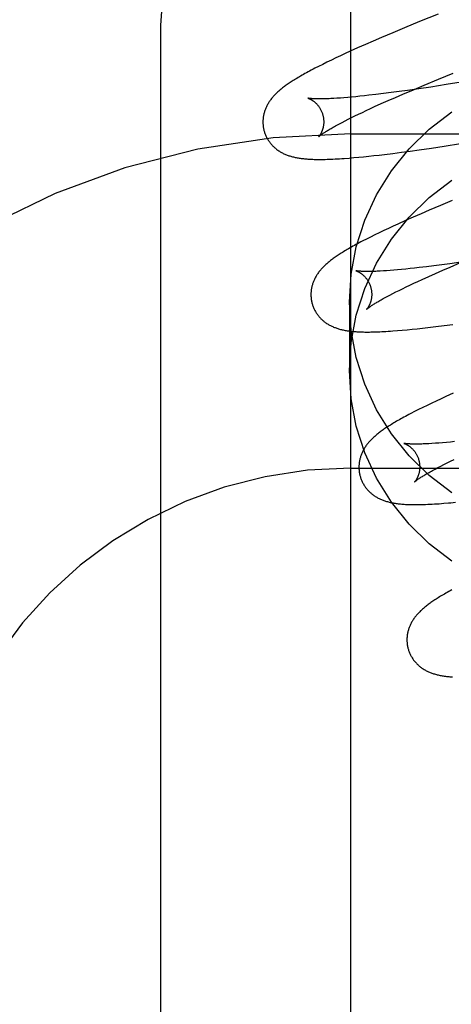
# Model space of a CAD drawing. Header units: inches. Extents: x 0 to 212, y 0 to 138.
# Tile 55 of 100: x 58.892 to 59.034, y 52.814 to 53.137. Entities that reach past the tile are written whole.
import ezdxf

# ---------------------------------------------------------------- set-up
doc = ezdxf.new("R2010")
doc.units = ezdxf.units.IN
doc.header["$LTSCALE"] = 11.6875
doc.header["$MEASUREMENT"] = 0
doc.linetypes.add('HIDDEN', pattern=[0.2, 0.1, -0.1])
doc.layers.add('DEFAULT_2', color=8, linetype='HIDDEN')

msp = doc.modelspace()

# ---------------------------------------------------------------- linework, layer by layer
at = {"layer": 'DEFAULT_2', "color": 8, "linetype": 'HIDDEN'}
for p, q in [((59.00051, 49.74075), (59.00051, 55.24126)), ((59.02923, 53.13936), (59.02308, 53.13685)), ((58.93801, 52.3926), (58.93801, 53.13565)), ((59.01813, 53.13481), (59.0143, 53.1332)), ((59.02308, 53.13685), (59.01813, 53.13481)), ((59.00789, 53.13046), (59.00527, 53.12932)), ((59.01059, 53.13163), (59.00789, 53.13046)), ((59.0143, 53.1332), (59.01059, 53.13163)), ((59.00273, 53.12819), (59.00027, 53.12708)), ((59.00527, 53.12932), (59.00273, 53.12819)), ((58.99408, 53.12419), (58.99262, 53.12348)), ((58.99558, 53.12491), (58.99408, 53.12419)), ((58.99712, 53.12563), (58.99558, 53.12491)), ((58.99868, 53.12635), (58.99712, 53.12563)), ((59.00027, 53.12708), (58.99868, 53.12635)), ((58.98991, 53.12212), (58.98866, 53.12149)), ((58.99123, 53.12279), (58.98991, 53.12212)), ((58.99262, 53.12348), (58.99123, 53.12279)), ((59.02464, 53.11596), (59.02932, 53.1179)), ((59.02932, 53.1179), (59.03418, 53.11989)), ((59.01911, 53.11422), (59.01638, 53.11385)), ((59.01763, 53.11299), (59.02106, 53.11445)), ((59.02288, 53.11476), (59.01911, 53.11422)), ((59.02106, 53.11445), (59.02464, 53.11596)), ((59.02679, 53.11534), (59.02288, 53.11476)), ((59.03186, 53.11611), (59.02679, 53.11534)), ((59.0382, 53.11711), (59.03186, 53.11611)), ((58.99706, 53.11171), (58.99594, 53.11163)), ((58.99823, 53.1118), (58.99706, 53.11171)), ((58.99947, 53.1119), (58.99823, 53.1118)), ((59.00075, 53.11202), (58.99947, 53.1119)), ((59.0021, 53.11214), (59.00075, 53.11202)), ((59.00349, 53.11228), (59.0021, 53.11214)), ((59.00494, 53.11244), (59.00349, 53.11228)), ((59.00643, 53.1126), (59.00494, 53.11244)), ((59.00877, 53.11287), (59.00643, 53.1126)), ((59.01121, 53.11317), (59.00877, 53.11287)), ((59.01375, 53.1135), (59.01121, 53.11317)), ((59.01278, 53.11087), (59.01516, 53.11192)), ((59.01638, 53.11385), (59.01375, 53.1135)), ((59.01516, 53.11192), (59.01763, 53.11299)), ((59.00558, 53.10761), (59.00693, 53.10824)), ((59.00693, 53.10824), (59.00832, 53.10887)), ((59.00832, 53.10887), (59.0105, 53.10986)), ((59.0105, 53.10986), (59.01278, 53.11087)), ((58.9986, 53.10421), (58.99963, 53.10474)), ((58.99963, 53.10474), (59.00071, 53.10528)), ((59.00071, 53.10528), (59.00185, 53.10584)), ((59.00185, 53.10584), (59.00304, 53.10641)), ((59.00304, 53.10641), (59.00429, 53.107)), ((59.00429, 53.107), (59.00558, 53.10761)), ((58.99672, 53.10323), (58.99763, 53.10371)), ((58.99763, 53.10371), (58.9986, 53.10421)), ((59.00051, 53.09993), (59.50051, 53.09993)), ((59.023, 53.09467), (59.02706, 53.09525)), ((59.02706, 53.09525), (59.03122, 53.09588)), ((59.03122, 53.09588), (59.03658, 53.0967)), ((58.9999, 53.09196), (59.00148, 53.0921)), ((59.00148, 53.0921), (59.00308, 53.09224)), ((59.00308, 53.09224), (59.00471, 53.0924)), ((59.00471, 53.0924), (59.00637, 53.09257)), ((59.00637, 53.09257), (59.00808, 53.09276)), ((59.00808, 53.09276), (59.00982, 53.09296)), ((59.00982, 53.09296), (59.01161, 53.09317)), ((59.01161, 53.09317), (59.01435, 53.09351)), ((59.01435, 53.09351), (59.01716, 53.09387)), ((59.01716, 53.09387), (59.02004, 53.09426)), ((59.02004, 53.09426), (59.023, 53.09467)), ((59.03001, 53.07638), (59.02631, 53.0748)), ((59.03384, 53.07798), (59.03001, 53.07638)), ((59.021, 53.0725), (59.01846, 53.07137)), ((59.02361, 53.07364), (59.021, 53.0725)), ((59.02631, 53.0748), (59.02361, 53.07364)), ((59.01441, 53.06953), (59.01286, 53.06881)), ((59.016, 53.07026), (59.01441, 53.06953)), ((59.01846, 53.07137), (59.016, 53.07026)), ((59.00698, 53.06598), (59.00566, 53.06532)), ((59.00838, 53.06667), (59.00698, 53.06598)), ((59.00984, 53.06738), (59.00838, 53.06667)), ((59.01133, 53.0681), (59.00984, 53.06738)), ((59.01286, 53.06881), (59.01133, 53.0681)), ((59.00566, 53.06532), (59.00442, 53.06468)), ((59.02534, 53.05618), (59.02297, 53.0559)), ((59.02781, 53.05648), (59.02534, 53.05618)), ((59.03038, 53.05682), (59.02781, 53.05648)), ((59.03304, 53.05717), (59.03038, 53.05682)), ((59.03073, 53.05503), (59.03319, 53.0561)), ((59.03673, 53.05769), (59.03304, 53.05717)), ((59.03319, 53.0561), (59.03661, 53.05756)), ((59.01227, 53.05488), (59.01119, 53.05481)), ((59.01342, 53.05496), (59.01227, 53.05488)), ((59.01462, 53.05506), (59.01342, 53.05496)), ((59.01588, 53.05516), (59.01462, 53.05506)), ((59.0172, 53.05529), (59.01588, 53.05516)), ((59.01856, 53.05542), (59.0172, 53.05529)), ((59.01998, 53.05557), (59.01856, 53.05542)), ((59.02145, 53.05572), (59.01998, 53.05557)), ((59.02297, 53.0559), (59.02145, 53.05572)), ((59.02394, 53.05201), (59.0261, 53.05298)), ((59.0261, 53.05298), (59.02837, 53.05399)), ((59.02837, 53.05399), (59.03073, 53.05503)), ((59.01752, 53.04898), (59.0187, 53.04956)), ((59.0187, 53.04956), (59.01993, 53.05014)), ((59.01993, 53.05014), (59.02122, 53.05075)), ((59.02122, 53.05075), (59.02255, 53.05137)), ((59.02255, 53.05137), (59.02394, 53.05201)), ((59.01243, 53.04639), (59.01333, 53.04687)), ((59.01333, 53.04687), (59.01429, 53.04737)), ((59.01429, 53.04737), (59.01531, 53.04789)), ((59.01531, 53.04789), (59.01639, 53.04843)), ((59.01639, 53.04843), (59.01752, 53.04898)), ((59.00001, 53.04451), (59.00001, 53.02202)), ((59.02579, 53.03619), (59.02848, 53.03651)), ((59.02848, 53.03651), (59.03125, 53.03686)), ((59.03125, 53.03686), (59.03408, 53.03723)), ((59.01582, 53.03518), (59.01741, 53.03532)), ((59.01741, 53.03532), (59.01904, 53.03547)), ((59.01904, 53.03547), (59.02068, 53.03563)), ((59.02068, 53.03563), (59.02235, 53.0358)), ((59.02235, 53.0358), (59.02405, 53.03599)), ((59.02405, 53.03599), (59.02579, 53.03619)), ((59.0342, 53.01456), (59.03175, 53.01345)), ((59.0256, 53.01058), (59.02414, 53.00987)), ((59.02709, 53.01129), (59.0256, 53.01058)), ((59.02861, 53.012), (59.02709, 53.01129)), ((59.03016, 53.01272), (59.02861, 53.012)), ((59.03175, 53.01345), (59.03016, 53.01272)), ((59.02142, 53.00851), (59.02019, 53.00787)), ((59.02275, 53.00918), (59.02142, 53.00851)), ((59.02414, 53.00987), (59.02275, 53.00918)), ((59.02829, 52.9981), (59.02719, 52.99803)), ((59.02944, 52.99819), (59.02829, 52.9981)), ((59.03066, 52.99828), (59.02944, 52.99819)), ((59.03192, 52.9984), (59.03066, 52.99828)), ((59.03325, 52.99852), (59.03192, 52.9984)), ((59.03462, 52.99866), (59.03325, 52.99852)), ((59.0301, 52.99059), (59.03112, 52.99111)), ((59.03112, 52.99111), (59.0322, 52.99165)), ((59.0322, 52.99165), (59.03333, 52.9922)), ((59.03333, 52.9922), (59.03451, 52.99277)), ((59.00051, 52.98993), (59.50051, 52.98993)), ((59.02823, 52.98961), (59.02914, 52.99009)), ((59.02914, 52.99009), (59.0301, 52.99059)), ((59.03104, 52.97835), (59.03259, 52.97847))]:
    msp.add_line(p, q, dxfattribs=at)
for points in [[(58.93801, 53.13565), (58.93865, 53.14526), (58.94055, 53.15472), (58.94368, 53.16385), (58.948, 53.17252), (58.95343, 53.18056), (58.95989, 53.18784), (58.96726, 53.19424), (58.97542, 53.19963), (58.98424, 53.20393), (58.99355, 53.20706), (59.00319, 53.20895), (59.01301, 53.20959)], [(58.98866, 53.12149), (58.98807, 53.12118), (58.9875, 53.12087), (58.98695, 53.12058), (58.98641, 53.12029), (58.98589, 53.12001), (58.98539, 53.11973), (58.98491, 53.11946), (58.98444, 53.11919), (58.98399, 53.11893), (58.98356, 53.11868), (58.98313, 53.11843), (58.98272, 53.11818), (58.98233, 53.11794), (58.98194, 53.11771), (58.98157, 53.11747), (58.98121, 53.11724), (58.98085, 53.11701), (58.98051, 53.11679), (58.98018, 53.11656), (58.97985, 53.11634), (58.97954, 53.11612), (58.97923, 53.11591), (58.97893, 53.11569), (58.97864, 53.11547), (58.97835, 53.11526), (58.97807, 53.11504), (58.9778, 53.11483), (58.97754, 53.11462), (58.97728, 53.1144), (58.97702, 53.11419)], [(58.97702, 53.11419), (58.97678, 53.11397), (58.97653, 53.11376), (58.9763, 53.11354), (58.97606, 53.11332), (58.97584, 53.1131), (58.97562, 53.11288), (58.9754, 53.11266), (58.97519, 53.11243), (58.97499, 53.1122), (58.97479, 53.11198), (58.9746, 53.11175), (58.97441, 53.11152), (58.97423, 53.11128), (58.97406, 53.11105), (58.97389, 53.11081), (58.97372, 53.11057), (58.97356, 53.11033), (58.97341, 53.11009), (58.97326, 53.10984), (58.97312, 53.1096), (58.97299, 53.10935), (58.97286, 53.1091), (58.97273, 53.10885), (58.97262, 53.1086), (58.97251, 53.10835), (58.97241, 53.10809), (58.97231, 53.10784), (58.97222, 53.10759), (58.97213, 53.10733), (58.97205, 53.10707), (58.97198, 53.10681), (58.97191, 53.10655), (58.97185, 53.10629), (58.97179, 53.10602), (58.97174, 53.10575), (58.9717, 53.10548), (58.97166, 53.10521), (58.97163, 53.10494), (58.97161, 53.10466), (58.97159, 53.10439), (58.97158, 53.10411), (58.97158, 53.10383), (58.97158, 53.10355), (58.97159, 53.10327), (58.97161, 53.103), (58.97163, 53.10272), (58.97166, 53.10244), (58.9717, 53.10216), (58.97174, 53.10189), (58.9718, 53.10161), (58.97185, 53.10134), (58.97192, 53.10106), (58.97198, 53.10083)], [(58.98641, 53.11165), (58.9864, 53.11166), (58.98639, 53.11166), (58.98639, 53.11166), (58.98641, 53.11165), (58.98643, 53.11165), (58.98646, 53.11164), (58.98649, 53.11163), (58.98654, 53.11161), (58.98659, 53.11159), (58.98664, 53.11157), (58.98671, 53.11155), (58.98677, 53.11152), (58.98684, 53.11149), (58.98692, 53.11146), (58.987, 53.11142), (58.98709, 53.11138), (58.98718, 53.11134), (58.98727, 53.11129), (58.98737, 53.11124), (58.98747, 53.11118), (58.98757, 53.11112), (58.98768, 53.11106), (58.98779, 53.11099), (58.9879, 53.11091), (58.98802, 53.11083), (58.98814, 53.11075), (58.98826, 53.11066), (58.98838, 53.11056), (58.98851, 53.11046), (58.98863, 53.11036), (58.98876, 53.11024), (58.98889, 53.11012), (58.98902, 53.11), (58.98915, 53.10987), (58.98928, 53.10973), (58.98941, 53.10958), (58.98954, 53.10943), (58.98968, 53.10927), (58.98981, 53.10911), (58.98993, 53.10893), (58.99006, 53.10875), (58.99018, 53.10857), (58.99031, 53.10837), (58.99042, 53.10817), (58.99054, 53.10797), (58.99065, 53.10776), (58.99075, 53.10754), (58.99085, 53.10732), (58.99094, 53.10709), (58.99103, 53.10686), (58.99112, 53.10663), (58.99119, 53.10639), (58.99125, 53.10619)], [(58.99594, 53.11163), (58.99488, 53.11157), (58.99438, 53.11154), (58.99389, 53.11152), (58.99341, 53.11149), (58.99295, 53.11148), (58.99251, 53.11146), (58.99208, 53.11145), (58.99167, 53.11144), (58.99127, 53.11143), (58.99089, 53.11142), (58.99053, 53.11142), (58.99018, 53.11142), (58.98985, 53.11142), (58.98953, 53.11142), (58.98923, 53.11143), (58.98895, 53.11144), (58.98868, 53.11145), (58.98843, 53.11146), (58.9882, 53.11147), (58.98798, 53.11148), (58.98778, 53.11149), (58.98759, 53.11151), (58.98742, 53.11152), (58.98726, 53.11154), (58.98712, 53.11155), (58.98699, 53.11156), (58.98687, 53.11158), (58.98677, 53.11159), (58.98668, 53.1116), (58.98661, 53.11162), (58.98654, 53.11163), (58.98649, 53.11164), (58.98645, 53.11164), (58.98642, 53.11165), (58.98641, 53.11165)], [(58.99125, 53.10619), (58.99131, 53.10598), (58.99136, 53.10573), (58.99141, 53.10549), (58.99146, 53.10525), (58.99149, 53.10501), (58.99152, 53.10477), (58.99154, 53.10453), (58.99156, 53.10429), (58.99157, 53.10406), (58.99157, 53.10382), (58.99157, 53.1036), (58.99156, 53.10337), (58.99154, 53.10315), (58.99152, 53.10294), (58.99149, 53.10273), (58.99146, 53.10252), (58.99143, 53.10233), (58.99139, 53.10213), (58.99135, 53.10195), (58.99131, 53.10177), (58.99126, 53.10159), (58.99121, 53.10142), (58.99116, 53.10126), (58.99111, 53.10111), (58.99105, 53.10095), (58.991, 53.10081), (58.99094, 53.10067), (58.99088, 53.10054), (58.99082, 53.10041), (58.99076, 53.10029), (58.99071, 53.10017), (58.99065, 53.10006), (58.99059, 53.09996), (58.99053, 53.09986), (58.99048, 53.09976), (58.99042, 53.09967), (58.99037, 53.09959), (58.99031, 53.09951), (58.99026, 53.09943), (58.99022, 53.09937), (58.99017, 53.0993), (58.99013, 53.09925), (58.99008, 53.09919), (58.99005, 53.09915), (58.99001, 53.09911), (58.98998, 53.09907), (58.98996, 53.09904), (58.98994, 53.09902), (58.98992, 53.09901), (58.98991, 53.09899), (58.98991, 53.09899)], [(59.00001, 53.04451), (59.0006, 53.05375), (59.00228, 53.06273), (59.00509, 53.07151), (59.00895, 53.0799), (59.01383, 53.08776), (59.01963, 53.09501), (59.02629, 53.10151), (59.0337, 53.10718)], [(58.98991, 53.09899), (58.98992, 53.099), (58.98993, 53.09901), (58.98996, 53.09904), (58.98999, 53.09906), (58.99003, 53.0991), (58.99008, 53.09914), (58.99014, 53.09919), (58.99021, 53.09925), (58.99029, 53.09931), (58.99038, 53.09939), (58.99048, 53.09946), (58.9906, 53.09955), (58.99073, 53.09965), (58.99087, 53.09975), (58.99102, 53.09986), (58.99119, 53.09997), (58.99137, 53.1001), (58.99157, 53.10023), (58.99178, 53.10037), (58.992, 53.10051), (58.99224, 53.10066), (58.9925, 53.10082), (58.99277, 53.10099), (58.99305, 53.10116), (58.99335, 53.10134), (58.99367, 53.10153), (58.994, 53.10172), (58.99434, 53.10192), (58.9947, 53.10212), (58.99507, 53.10233), (58.99546, 53.10255), (58.99587, 53.10277), (58.99629, 53.103), (58.99672, 53.10323)], [(58.97198, 53.10083), (58.97205, 53.1006), (58.97213, 53.10033), (58.97222, 53.10007), (58.97232, 53.09981), (58.97243, 53.09955), (58.97254, 53.09929), (58.97265, 53.09903), (58.97278, 53.09878), (58.97291, 53.09854), (58.97304, 53.09829), (58.97318, 53.09805), (58.97333, 53.09782), (58.97348, 53.09759), (58.97364, 53.09736), (58.9738, 53.09714), (58.97397, 53.09692), (58.97414, 53.0967), (58.97432, 53.0965), (58.9745, 53.09629), (58.97468, 53.09609), (58.97487, 53.0959), (58.97506, 53.09571), (58.97526, 53.09552), (58.97546, 53.09534), (58.97567, 53.09517), (58.97588, 53.095), (58.97609, 53.09483), (58.97631, 53.09467), (58.97653, 53.09451), (58.97676, 53.09436), (58.97699, 53.0942), (58.97723, 53.09406), (58.97748, 53.09391), (58.97773, 53.09377), (58.97798, 53.09364), (58.97824, 53.09351), (58.97849, 53.09339), (58.97876, 53.09327), (58.97902, 53.09315), (58.9793, 53.09304), (58.97957, 53.09293), (58.97985, 53.09283), (58.98013, 53.09274), (58.98042, 53.09264), (58.98071, 53.09255), (58.98101, 53.09247), (58.98131, 53.09239), (58.98161, 53.09231), (58.98191, 53.09224), (58.98222, 53.09217), (58.98254, 53.09211), (58.98286, 53.09205), (58.98318, 53.09199), (58.98351, 53.09194), (58.98384, 53.09189), (58.98418, 53.09184), (58.98453, 53.0918), (58.98488, 53.09176), (58.98524, 53.09172), (58.9856, 53.09169), (58.98598, 53.09166), (58.98637, 53.09163), (58.98676, 53.0916), (58.98717, 53.09158), (58.98759, 53.09156), (58.98803, 53.09155), (58.98847, 53.09153), (58.98893, 53.09152), (58.98941, 53.09151), (58.9899, 53.09151), (58.99042, 53.09151), (58.99095, 53.09151), (58.9915, 53.09152), (58.99207, 53.09153), (58.99266, 53.09155), (58.99328, 53.09157), (58.99393, 53.09159), (58.99461, 53.09162), (58.99531, 53.09166), (58.99604, 53.09169), (58.99678, 53.09174), (58.99755, 53.09179), (58.99832, 53.09184), (58.9999, 53.09196)], [(59.00001, 53.02202), (59.0006, 53.03126), (59.00228, 53.04024), (59.00509, 53.04902), (59.00895, 53.05741), (59.01383, 53.06527), (59.01963, 53.07251), (59.02629, 53.07901), (59.0337, 53.08469)], [(59.00442, 53.06468), (59.00383, 53.06437), (59.00326, 53.06407), (59.00271, 53.06377), (59.00218, 53.06348), (59.00166, 53.0632), (59.00116, 53.06293), (59.00068, 53.06266), (59.00022, 53.06239), (58.99976, 53.06213), (58.99933, 53.06188), (58.99891, 53.06163), (58.9985, 53.06138), (58.9981, 53.06114), (58.99772, 53.0609), (58.99734, 53.06067), (58.99698, 53.06044), (58.99663, 53.06021), (58.99629, 53.05999), (58.99595, 53.05976), (58.99563, 53.05954), (58.99531, 53.05932), (58.99501, 53.0591), (58.99471, 53.05889), (58.99442, 53.05867), (58.99413, 53.05846), (58.99385, 53.05824), (58.99358, 53.05803), (58.99332, 53.05782), (58.99306, 53.0576), (58.9928, 53.05739)], [(58.9928, 53.05739), (58.99256, 53.05717), (58.99231, 53.05696), (58.99208, 53.05674), (58.99185, 53.05652), (58.99162, 53.0563), (58.9914, 53.05608), (58.99119, 53.05586), (58.99098, 53.05563), (58.99077, 53.05541), (58.99058, 53.05518), (58.99038, 53.05495), (58.9902, 53.05472), (58.99002, 53.05448), (58.98984, 53.05425), (58.98967, 53.05401), (58.98951, 53.05378), (58.98935, 53.05354), (58.9892, 53.05329), (58.98905, 53.05305), (58.98891, 53.0528), (58.98877, 53.05255), (58.98865, 53.0523), (58.98852, 53.05205), (58.98841, 53.0518), (58.9883, 53.05155), (58.9882, 53.0513), (58.9881, 53.05105), (58.98801, 53.05079), (58.98792, 53.05054), (58.98784, 53.05028), (58.98777, 53.05002), (58.9877, 53.04976), (58.98764, 53.04949), (58.98758, 53.04922), (58.98753, 53.04896), (58.98749, 53.04869), (58.98745, 53.04841), (58.98742, 53.04814), (58.9874, 53.04787), (58.98738, 53.04759), (58.98737, 53.04731), (58.98737, 53.04704), (58.98737, 53.04676), (58.98738, 53.04648), (58.9874, 53.0462), (58.98742, 53.04592), (58.98745, 53.04565), (58.98749, 53.04537), (58.98753, 53.04509), (58.98759, 53.04482), (58.98765, 53.04454), (58.98771, 53.04427), (58.98777, 53.04404)], [(59.0022, 53.05486), (59.00219, 53.05486), (59.00218, 53.05487), (59.00218, 53.05487), (59.0022, 53.05486), (59.00222, 53.05485), (59.00225, 53.05485), (59.00229, 53.05483), (59.00233, 53.05482), (59.00238, 53.0548), (59.00244, 53.05478), (59.0025, 53.05476), (59.00256, 53.05473), (59.00264, 53.0547), (59.00271, 53.05467), (59.0028, 53.05463), (59.00288, 53.05459), (59.00297, 53.05455), (59.00306, 53.0545), (59.00316, 53.05445), (59.00326, 53.05439), (59.00337, 53.05433), (59.00347, 53.05426), (59.00358, 53.05419), (59.0037, 53.05412), (59.00381, 53.05404), (59.00393, 53.05396), (59.00405, 53.05387), (59.00417, 53.05377), (59.0043, 53.05367), (59.00442, 53.05356), (59.00455, 53.05345), (59.00468, 53.05333), (59.00481, 53.05321), (59.00494, 53.05308), (59.00507, 53.05294), (59.0052, 53.05279), (59.00534, 53.05264), (59.00547, 53.05248), (59.0056, 53.05231), (59.00573, 53.05214), (59.00585, 53.05196), (59.00598, 53.05177), (59.0061, 53.05158), (59.00621, 53.05138), (59.00633, 53.05118), (59.00644, 53.05097), (59.00654, 53.05075), (59.00664, 53.05053), (59.00674, 53.0503), (59.00682, 53.05007), (59.00691, 53.04984), (59.00698, 53.0496), (59.00704, 53.0494)], [(59.01119, 53.05481), (59.01016, 53.05475), (59.00967, 53.05472), (59.00919, 53.0547), (59.00874, 53.05468), (59.00829, 53.05467), (59.00786, 53.05466), (59.00745, 53.05464), (59.00706, 53.05464), (59.00668, 53.05463), (59.00631, 53.05463), (59.00597, 53.05463), (59.00563, 53.05463), (59.00532, 53.05463), (59.00502, 53.05464), (59.00474, 53.05465), (59.00447, 53.05465), (59.00422, 53.05466), (59.00399, 53.05468), (59.00377, 53.05469), (59.00357, 53.0547), (59.00338, 53.05472), (59.00321, 53.05473), (59.00305, 53.05474), (59.00291, 53.05476), (59.00278, 53.05477), (59.00266, 53.05479), (59.00256, 53.0548), (59.00247, 53.05481), (59.0024, 53.05483), (59.00233, 53.05484), (59.00228, 53.05485), (59.00224, 53.05485), (59.00221, 53.05486), (59.0022, 53.05486)], [(59.00704, 53.0494), (59.0071, 53.04919), (59.00715, 53.04894), (59.0072, 53.0487), (59.00725, 53.04846), (59.00728, 53.04822), (59.00731, 53.04798), (59.00733, 53.04774), (59.00735, 53.0475), (59.00736, 53.04727), (59.00736, 53.04704), (59.00736, 53.04681), (59.00735, 53.04659), (59.00733, 53.04637), (59.00731, 53.04615), (59.00729, 53.04594), (59.00726, 53.04574), (59.00722, 53.04554), (59.00718, 53.04535), (59.00714, 53.04516), (59.0071, 53.04498), (59.00705, 53.04481), (59.007, 53.04464), (59.00695, 53.04448), (59.0069, 53.04432), (59.00684, 53.04417), (59.00679, 53.04403), (59.00673, 53.04389), (59.00668, 53.04376), (59.00662, 53.04363), (59.00656, 53.04351), (59.0065, 53.04339), (59.00644, 53.04328), (59.00638, 53.04317), (59.00633, 53.04307), (59.00627, 53.04298), (59.00622, 53.04289), (59.00616, 53.0428), (59.00611, 53.04272), (59.00606, 53.04265), (59.00601, 53.04258), (59.00596, 53.04252), (59.00592, 53.04246), (59.00588, 53.04241), (59.00584, 53.04236), (59.00581, 53.04232), (59.00578, 53.04229), (59.00575, 53.04226), (59.00573, 53.04223), (59.00571, 53.04222), (59.0057, 53.0422), (59.0057, 53.0422)], [(59.0057, 53.0422), (59.00571, 53.04221), (59.00572, 53.04222), (59.00574, 53.04224), (59.00577, 53.04227), (59.00581, 53.0423), (59.00586, 53.04234), (59.00592, 53.04239), (59.00599, 53.04245), (59.00607, 53.04251), (59.00616, 53.04258), (59.00626, 53.04266), (59.00637, 53.04275), (59.0065, 53.04284), (59.00664, 53.04294), (59.00679, 53.04305), (59.00695, 53.04316), (59.00713, 53.04329), (59.00733, 53.04341), (59.00753, 53.04355), (59.00776, 53.0437), (59.00799, 53.04385), (59.00825, 53.04401), (59.00851, 53.04417), (59.00879, 53.04434), (59.00909, 53.04452), (59.0094, 53.0447), (59.00973, 53.04489), (59.01007, 53.04509), (59.01042, 53.04529), (59.01079, 53.0455), (59.01118, 53.04572), (59.01158, 53.04594), (59.012, 53.04616), (59.01243, 53.04639)], [(58.98777, 53.04404), (58.98784, 53.04381), (58.98792, 53.04354), (58.98801, 53.04328), (58.98811, 53.04302), (58.98822, 53.04276), (58.98833, 53.0425), (58.98844, 53.04225), (58.98857, 53.04199), (58.98869, 53.04175), (58.98883, 53.0415), (58.98897, 53.04127), (58.98912, 53.04103), (58.98927, 53.0408), (58.98943, 53.04057), (58.98959, 53.04035), (58.98975, 53.04013), (58.98993, 53.03992), (58.9901, 53.03971), (58.99028, 53.0395), (58.99047, 53.03931), (58.99066, 53.03911), (58.99085, 53.03892), (58.99105, 53.03874), (58.99125, 53.03856), (58.99145, 53.03838), (58.99166, 53.03821), (58.99187, 53.03804), (58.99209, 53.03788), (58.99231, 53.03772), (58.99254, 53.03757), (58.99278, 53.03742), (58.99301, 53.03727), (58.99326, 53.03713), (58.99351, 53.03699), (58.99376, 53.03685), (58.99402, 53.03672), (58.99427, 53.0366), (58.99454, 53.03648), (58.9948, 53.03636), (58.99507, 53.03625), (58.99535, 53.03615), (58.99563, 53.03605), (58.99591, 53.03595), (58.9962, 53.03586), (58.99649, 53.03577), (58.99678, 53.03568), (58.99708, 53.0356), (58.99738, 53.03553), (58.99769, 53.03545), (58.998, 53.03539), (58.99831, 53.03532), (58.99863, 53.03526), (58.99895, 53.03521), (58.99928, 53.03515), (58.99961, 53.0351), (58.99995, 53.03506), (59.00029, 53.03501), (59.00064, 53.03497), (59.001, 53.03494), (59.00136, 53.0349), (59.00173, 53.03487), (59.00211, 53.03484), (59.0025, 53.03482), (59.0029, 53.03479), (59.00331, 53.03477), (59.00374, 53.03476), (59.00418, 53.03474), (59.00463, 53.03473), (59.00509, 53.03472), (59.00557, 53.03472), (59.00607, 53.03472), (59.00658, 53.03472), (59.00711, 53.03473), (59.00766, 53.03474), (59.00822, 53.03475), (59.00881, 53.03477), (59.00942, 53.03479), (59.01004, 53.03481), (59.01069, 53.03484), (59.01136, 53.03488), (59.01206, 53.03492), (59.01277, 53.03496), (59.01351, 53.03501), (59.01426, 53.03506), (59.01582, 53.03518)], [(59.0337, 52.98183), (59.02629, 52.98751), (59.01963, 52.99401), (59.01383, 53.00125), (59.00895, 53.00912), (59.00509, 53.01751), (59.00228, 53.02628), (59.0006, 53.03526), (59.00001, 53.04451)], [(59.0337, 52.95934), (59.02629, 52.96502), (59.01963, 52.97152), (59.01383, 52.97876), (59.00895, 52.98662), (59.00509, 52.99501), (59.00228, 53.00379), (59.0006, 53.01277), (59.00001, 53.02202)], [(59.02019, 53.00787), (59.0196, 53.00756), (59.01903, 53.00726), (59.01848, 53.00697), (59.01794, 53.00668), (59.01743, 53.0064), (59.01693, 53.00612), (59.01645, 53.00585), (59.01598, 53.00559), (59.01553, 53.00533), (59.0151, 53.00507), (59.01468, 53.00482), (59.01427, 53.00458), (59.01387, 53.00434), (59.01349, 53.0041), (59.01312, 53.00387), (59.01275, 53.00364), (59.0124, 53.00341), (59.01206, 53.00318), (59.01173, 53.00296), (59.0114, 53.00274), (59.01109, 53.00252), (59.01078, 53.0023), (59.01048, 53.00209), (59.01019, 53.00187), (59.00991, 53.00166), (59.00963, 53.00144), (59.00936, 53.00123), (59.0091, 53.00102), (59.00884, 53.0008), (59.00858, 53.00059)], [(59.00858, 53.00059), (59.00834, 53.00037), (59.0081, 53.00016), (59.00786, 52.99994), (59.00763, 52.99972), (59.0074, 52.9995), (59.00718, 52.99928), (59.00697, 52.99906), (59.00676, 52.99883), (59.00656, 52.99861), (59.00636, 52.99838), (59.00617, 52.99815), (59.00598, 52.99792), (59.0058, 52.99769), (59.00563, 52.99745), (59.00546, 52.99722), (59.00529, 52.99698), (59.00514, 52.99674), (59.00498, 52.99649), (59.00484, 52.99625), (59.0047, 52.996), (59.00456, 52.99575), (59.00443, 52.9955), (59.00431, 52.99525), (59.0042, 52.995), (59.00409, 52.99475), (59.00398, 52.9945), (59.00389, 52.99425), (59.0038, 52.994), (59.00371, 52.99374), (59.00363, 52.99348), (59.00356, 52.99322), (59.00349, 52.99296), (59.00343, 52.9927), (59.00337, 52.99243), (59.00332, 52.99216), (59.00328, 52.99189), (59.00324, 52.99162), (59.00321, 52.99135), (59.00319, 52.99107), (59.00317, 52.9908), (59.00316, 52.99052), (59.00316, 52.99024), (59.00316, 52.98997), (59.00317, 52.98969), (59.00319, 52.98941), (59.00321, 52.98913), (59.00324, 52.98885), (59.00328, 52.98858), (59.00333, 52.9883), (59.00338, 52.98803), (59.00344, 52.98775), (59.0035, 52.98748), (59.00356, 52.98725)], [(59.01799, 52.99807), (59.01798, 52.99807), (59.01797, 52.99808), (59.01797, 52.99807), (59.01799, 52.99807), (59.01801, 52.99806), (59.01804, 52.99805), (59.01808, 52.99804), (59.01812, 52.99803), (59.01817, 52.99801), (59.01823, 52.99799), (59.01829, 52.99797), (59.01836, 52.99794), (59.01843, 52.99791), (59.01851, 52.99788), (59.01859, 52.99784), (59.01868, 52.9978), (59.01877, 52.99775), (59.01886, 52.9977), (59.01896, 52.99765), (59.01906, 52.9976), (59.01916, 52.99753), (59.01927, 52.99747), (59.01938, 52.9974), (59.01949, 52.99733), (59.01961, 52.99725), (59.01973, 52.99716), (59.01985, 52.99707), (59.01997, 52.99698), (59.02009, 52.99688), (59.02022, 52.99677), (59.02035, 52.99666), (59.02048, 52.99654), (59.02061, 52.99641), (59.02074, 52.99628), (59.02087, 52.99614), (59.021, 52.996), (59.02113, 52.99584), (59.02126, 52.99569), (59.02139, 52.99552), (59.02152, 52.99535), (59.02164, 52.99517), (59.02177, 52.99498), (59.02189, 52.99479), (59.02201, 52.99459), (59.02212, 52.99438), (59.02223, 52.99417), (59.02233, 52.99396), (59.02243, 52.99374), (59.02253, 52.99351), (59.02261, 52.99328), (59.0227, 52.99305), (59.02277, 52.99281), (59.02283, 52.9926)], [(59.02719, 52.99803), (59.02615, 52.99797), (59.02566, 52.99794), (59.02518, 52.99792), (59.02471, 52.9979), (59.02426, 52.99788), (59.02383, 52.99787), (59.02341, 52.99786), (59.02301, 52.99785), (59.02262, 52.99784), (59.02225, 52.99784), (59.0219, 52.99784), (59.02156, 52.99784), (59.02124, 52.99784), (59.02094, 52.99784), (59.02065, 52.99785), (59.02039, 52.99786), (59.02014, 52.99787), (59.01991, 52.99788), (59.01969, 52.99789), (59.0195, 52.9979), (59.01931, 52.99791), (59.01914, 52.99793), (59.01899, 52.99794), (59.01884, 52.99795), (59.01871, 52.99797), (59.01859, 52.99798), (59.01849, 52.99799), (59.01839, 52.998), (59.0183, 52.99802), (59.01823, 52.99803), (59.01816, 52.99804), (59.01811, 52.99805), (59.01806, 52.99806), (59.01802, 52.99806), (59.018, 52.99807), (59.01799, 52.99807)], [(59.02283, 52.9926), (59.02289, 52.99239), (59.02295, 52.99215), (59.023, 52.99191), (59.02304, 52.99167), (59.02307, 52.99143), (59.0231, 52.99119), (59.02312, 52.99095), (59.02314, 52.99071), (59.02315, 52.99048), (59.02315, 52.99025), (59.02315, 52.99002), (59.02314, 52.98979), (59.02312, 52.98958), (59.0231, 52.98936), (59.02308, 52.98915), (59.02305, 52.98895), (59.02301, 52.98875), (59.02297, 52.98856), (59.02293, 52.98837), (59.02289, 52.98819), (59.02284, 52.98802), (59.02279, 52.98785), (59.02274, 52.98769), (59.02269, 52.98753), (59.02264, 52.98738), (59.02258, 52.98724), (59.02252, 52.9871), (59.02247, 52.98696), (59.02241, 52.98684), (59.02235, 52.98671), (59.02229, 52.9866), (59.02223, 52.98649), (59.02217, 52.98638), (59.02212, 52.98628), (59.02206, 52.98618), (59.02201, 52.98609), (59.02195, 52.98601), (59.0219, 52.98593), (59.02185, 52.98586), (59.0218, 52.98579), (59.02175, 52.98573), (59.02171, 52.98567), (59.02167, 52.98562), (59.02163, 52.98557), (59.0216, 52.98553), (59.02157, 52.98549), (59.02154, 52.98546), (59.02152, 52.98544), (59.02151, 52.98542), (59.02149, 52.98541), (59.02149, 52.98541)], [(59.02149, 52.98541), (59.0215, 52.98542), (59.02151, 52.98543), (59.02154, 52.98545), (59.02157, 52.98548), (59.02161, 52.98551), (59.02165, 52.98555), (59.02171, 52.9856), (59.02178, 52.98566), (59.02186, 52.98572), (59.02195, 52.98579), (59.02205, 52.98587), (59.02217, 52.98596), (59.02229, 52.98605), (59.02243, 52.98615), (59.02258, 52.98626), (59.02275, 52.98637), (59.02293, 52.9865), (59.02312, 52.98663), (59.02333, 52.98676), (59.02355, 52.98691), (59.02379, 52.98706), (59.02404, 52.98722), (59.02431, 52.98738), (59.02459, 52.98756), (59.02489, 52.98773), (59.0252, 52.98792), (59.02553, 52.98811), (59.02587, 52.98831), (59.02622, 52.98851), (59.0266, 52.98872), (59.02698, 52.98893), (59.02738, 52.98915), (59.0278, 52.98938), (59.02823, 52.98961)], [(59.00356, 52.98725), (59.00363, 52.98702), (59.00371, 52.98675), (59.0038, 52.98649), (59.0039, 52.98623), (59.004, 52.98597), (59.00411, 52.98571), (59.00423, 52.98546), (59.00435, 52.98521), (59.00448, 52.98496), (59.00462, 52.98472), (59.00476, 52.98448), (59.0049, 52.98425), (59.00505, 52.98402), (59.00521, 52.98379), (59.00537, 52.98357), (59.00554, 52.98335), (59.00571, 52.98314), (59.00588, 52.98293), (59.00606, 52.98273), (59.00625, 52.98253), (59.00644, 52.98233), (59.00663, 52.98214), (59.00682, 52.98196), (59.00702, 52.98178), (59.00723, 52.9816), (59.00744, 52.98143), (59.00765, 52.98127), (59.00786, 52.98111), (59.00809, 52.98095), (59.00831, 52.98079), (59.00854, 52.98064), (59.00878, 52.98049), (59.00902, 52.98035), (59.00927, 52.98021), (59.00952, 52.98008), (59.00978, 52.97995), (59.01004, 52.97982), (59.0103, 52.9797), (59.01056, 52.97959), (59.01083, 52.97948), (59.0111, 52.97937), (59.01138, 52.97927), (59.01166, 52.97917), (59.01195, 52.97908), (59.01224, 52.97899), (59.01253, 52.9789), (59.01283, 52.97882), (59.01313, 52.97875), (59.01344, 52.97867), (59.01375, 52.9786), (59.01407, 52.97854), (59.01439, 52.97848), (59.01472, 52.97842), (59.01506, 52.97836), (59.0154, 52.97831), (59.01575, 52.97826), (59.01611, 52.97822), (59.01648, 52.97818), (59.01686, 52.97814), (59.01725, 52.9781), (59.01766, 52.97807), (59.01808, 52.97804), (59.01852, 52.97801), (59.01897, 52.97799), (59.01944, 52.97797), (59.01992, 52.97795), (59.02041, 52.97794), (59.02092, 52.97793), (59.02145, 52.97793), (59.022, 52.97793), (59.02257, 52.97793), (59.02316, 52.97794), (59.02377, 52.97795), (59.02441, 52.97797), (59.02508, 52.97799), (59.02577, 52.97802), (59.02649, 52.97805), (59.02722, 52.97809), (59.02797, 52.97813), (59.02873, 52.97818), (59.0295, 52.97823), (59.03104, 52.97835)], [(59.03259, 52.97847), (59.03338, 52.97854), (59.03497, 52.97869)], [(59.03369, 52.94986), (59.03317, 52.94958), (59.03268, 52.94931), (59.0322, 52.94904), (59.03173, 52.94877), (59.03128, 52.94851), (59.03085, 52.94826), (59.03043, 52.94801), (59.03002, 52.94777), (59.02963, 52.94753), (59.02925, 52.94729), (59.02887, 52.94706), (59.02851, 52.94683), (59.02816, 52.9466), (59.02782, 52.94637), (59.02749, 52.94615), (59.02717, 52.94593), (59.02685, 52.94571), (59.02655, 52.94549), (59.02625, 52.94528), (59.02596, 52.94506), (59.02568, 52.94485), (59.0254, 52.94464), (59.02513, 52.94442), (59.02487, 52.94421), (59.02461, 52.944), (59.02436, 52.94378)], [(59.02436, 52.94378), (59.02411, 52.94357), (59.02387, 52.94335), (59.02363, 52.94313), (59.02341, 52.94292), (59.02318, 52.9427), (59.02296, 52.94247), (59.02275, 52.94225), (59.02254, 52.94203), (59.02234, 52.9418), (59.02214, 52.94157), (59.02195, 52.94135), (59.02176, 52.94111), (59.02158, 52.94088), (59.02141, 52.94065), (59.02124, 52.94041), (59.02108, 52.94017), (59.02092, 52.93993), (59.02077, 52.93969), (59.02062, 52.93945), (59.02048, 52.9392), (59.02035, 52.93895), (59.02022, 52.9387), (59.0201, 52.93845), (59.01998, 52.9382), (59.01987, 52.93795), (59.01977, 52.9377), (59.01968, 52.93745), (59.01958, 52.9372), (59.0195, 52.93694), (59.01942, 52.93668), (59.01935, 52.93642), (59.01928, 52.93616), (59.01922, 52.9359), (59.01916, 52.93563), (59.01911, 52.93536), (59.01907, 52.93509), (59.01903, 52.93482), (59.019, 52.93455), (59.01898, 52.93428), (59.01896, 52.934), (59.01895, 52.93373), (59.01895, 52.93345), (59.01895, 52.93317), (59.01896, 52.93289), (59.01898, 52.93262), (59.019, 52.93234), (59.01903, 52.93206), (59.01907, 52.93178), (59.01912, 52.93151), (59.01917, 52.93123), (59.01923, 52.93096), (59.01929, 52.93069), (59.01935, 52.93046)], [(59.01935, 52.93046), (59.01942, 52.93023), (59.0195, 52.92996), (59.01959, 52.9297), (59.01969, 52.92944), (59.0198, 52.92918), (59.01991, 52.92892), (59.02002, 52.92867), (59.02014, 52.92842), (59.02027, 52.92817), (59.02041, 52.92793), (59.02055, 52.92769), (59.02069, 52.92746), (59.02084, 52.92722), (59.021, 52.927), (59.02116, 52.92678), (59.02133, 52.92656), (59.0215, 52.92635), (59.02167, 52.92614), (59.02185, 52.92593), (59.02204, 52.92573), (59.02223, 52.92554), (59.02242, 52.92535), (59.02262, 52.92517), (59.02282, 52.92499), (59.02302, 52.92481), (59.02323, 52.92464), (59.02344, 52.92448), (59.02366, 52.92431), (59.02388, 52.92415), (59.0241, 52.924), (59.02434, 52.92385), (59.02457, 52.9237), (59.02482, 52.92356), (59.02506, 52.92342), (59.02532, 52.92328), (59.02557, 52.92315), (59.02583, 52.92303), (59.02609, 52.92291), (59.02636, 52.92279), (59.02663, 52.92268), (59.0269, 52.92258), (59.02718, 52.92248), (59.02746, 52.92238), (59.02774, 52.92229), (59.02803, 52.9222), (59.02832, 52.92211), (59.02862, 52.92203), (59.02892, 52.92195), (59.02923, 52.92188), (59.02955, 52.92181), (59.02987, 52.92175), (59.03019, 52.92168), (59.03053, 52.92162), (59.03087, 52.92157), (59.03122, 52.92152), (59.03158, 52.92147), (59.03195, 52.92142), (59.03233, 52.92138), (59.03271, 52.92134), (59.03311, 52.9213), (59.03352, 52.92127), (59.03393, 52.92124)]]:
    msp.add_lwpolyline(points, dxfattribs=at)
for radius in [0.25, 0.14]:
    msp.add_arc((59.00051, 52.84993), radius, 90, 270, dxfattribs=at)

doc.saveas('drawing.dxf')
